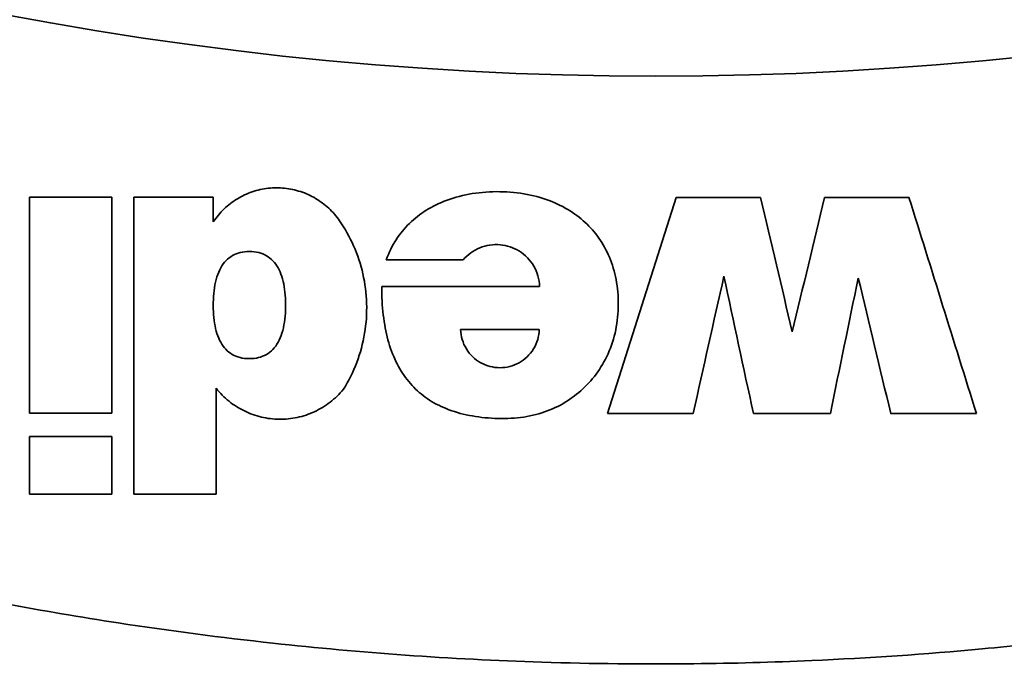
# Model space of a CAD drawing. Header units: millimetres. Extents: x -11430 to 11430, y -488 to 4365.
# Tile 57 of 95: x 1319 to 1336, y 2673 to 2684. Entities that reach past the tile are written whole.
import ezdxf

# ---------------------------------------------------------------- set-up
doc = ezdxf.new("R2010")
doc.units = ezdxf.units.MM
doc.header["$LTSCALE"] = 15
doc.layers.add('Sichtbar schmal (ISO)', color=7, linetype='Continuous', lineweight=35)

msp = doc.modelspace()

# ---------------------------------------------------------------- linework, layer by layer
at = {"layer": 'Sichtbar schmal (ISO)'}
for p, q in [((1320.817, 2680.96), (1319.389, 2680.96)), ((1322.576, 2680.96), (1321.2, 2680.96)), ((1322.576, 2680.53), (1322.576, 2680.96)), ((1329.41, 2677.211), (1330.601, 2680.954)), ((1332.064, 2680.954), (1330.601, 2680.954)), ((1334.638, 2680.954), (1333.174, 2680.954)), ((1325.575, 2679.872), (1326.909, 2679.872)), ((1326.865, 2678.668), (1328.228, 2678.668)), ((1319.389, 2677.219), (1320.817, 2677.219)), ((1329.41, 2677.211), (1330.896, 2677.211)), ((1331.941, 2677.211), (1333.275, 2677.211)), ((1334.319, 2677.211), (1335.806, 2677.211)), ((1320.817, 2676.815), (1319.389, 2676.815)), ((1319.389, 2675.813), (1320.817, 2675.813)), ((1321.2, 2675.813), (1322.626, 2675.813))]:
    msp.add_line(p, q, dxfattribs=at)
msp.add_arc((1330.251, 2743.095), 60.041, 245.05667, 294.94333, dxfattribs=at)
for centre, major_axis, ratio, start_param, end_param in [((1320.582, 5161.461), (-0.337, -8780.545), 0.00013, 4.998788, 4.999232), ((934.531, 4372.111), (-1415.905, 6016.423), 0.000076, 1.855708, 1.856112), ((1537.048, 3528.512), (-740.752, -3071.833), 0.000163, 1.290507, 1.291296), ((931.202, 3979.416), (-1449.75, 4646.089), 0.000354, 1.853932, 1.854771), ((1606.598, 3911.324), (989.068, 4415.269), 0.000169, 4.429143, 4.429704), ((924.162, 4575.622), (1448.395, -6734.529), 0.000076, 4.99777, 4.998138), ((1551.155, 3741.778), (784.936, 3824.314), 0.000162, 4.430328, 4.430966), ((813.059, 4852.259), (1847.086, -7699.874), 0.000064, 4.998433, 4.99875), ((1330.261, 2679.414), (-214.038, 0), 0.000019, 1.548533, 1.561327)]:
    msp.add_ellipse(centre, major_axis=major_axis, ratio=ratio, start_param=start_param, end_param=end_param, dxfattribs=at)
for points, knots in [([(1324.767, 2680.549), (1324.71, 2680.63), (1324.648, 2680.703), (1324.578, 2680.768), (1324.507, 2680.833), (1324.43, 2680.89), (1324.348, 2680.938), (1324.267, 2680.987), (1324.181, 2681.026), (1324.09, 2681.055), (1324, 2681.084), (1323.906, 2681.104), (1323.812, 2681.114), (1323.719, 2681.124), (1323.625, 2681.123), (1323.531, 2681.113), (1323.437, 2681.102), (1323.343, 2681.081), (1323.253, 2681.051), (1323.162, 2681.02), (1323.076, 2680.98), (1322.994, 2680.93), (1322.912, 2680.881), (1322.835, 2680.822), (1322.765, 2680.755), (1322.695, 2680.688), (1322.632, 2680.613), (1322.576, 2680.53)], [0, 0, 0, 0, 0.1111111, 0.1111111, 0.1111111, 0.2222222, 0.2222222, 0.2222222, 0.3333333, 0.3333333, 0.3333333, 0.4444444, 0.4444444, 0.4444444, 0.5555556, 0.5555556, 0.5555556, 0.6666667, 0.6666667, 0.6666667, 0.7777778, 0.7777778, 0.7777778, 0.8888889, 0.8888889, 0.8888889, 1, 1, 1, 1]), ([(1325.496, 2679.41), (1325.496, 2679.236), (1325.505, 2679.072), (1325.523, 2678.918), (1325.542, 2678.764), (1325.569, 2678.621), (1325.605, 2678.486), (1325.642, 2678.352), (1325.688, 2678.227), (1325.744, 2678.112), (1325.8, 2677.997), (1325.865, 2677.892), (1325.938, 2677.798), (1326.011, 2677.704), (1326.091, 2677.622), (1326.181, 2677.549), (1326.272, 2677.475), (1326.371, 2677.41), (1326.484, 2677.354), (1326.597, 2677.298), (1326.723, 2677.251), (1326.859, 2677.214), (1326.995, 2677.178), (1327.142, 2677.153), (1327.29, 2677.138), (1327.439, 2677.124), (1327.589, 2677.119), (1327.738, 2677.128), (1327.886, 2677.136), (1328.033, 2677.158), (1328.169, 2677.193), (1328.306, 2677.227), (1328.432, 2677.276), (1328.55, 2677.335), (1328.667, 2677.394), (1328.776, 2677.464), (1328.876, 2677.544), (1328.976, 2677.623), (1329.068, 2677.713), (1329.152, 2677.815), (1329.235, 2677.916), (1329.31, 2678.029), (1329.374, 2678.153), (1329.438, 2678.276), (1329.49, 2678.411), (1329.528, 2678.552), (1329.565, 2678.693), (1329.587, 2678.841), (1329.595, 2678.988), (1329.603, 2679.136), (1329.596, 2679.284), (1329.576, 2679.425), (1329.557, 2679.567), (1329.524, 2679.702), (1329.479, 2679.827), (1329.435, 2679.952), (1329.379, 2680.066), (1329.313, 2680.171), (1329.248, 2680.276), (1329.174, 2680.37), (1329.089, 2680.457), (1329.004, 2680.544), (1328.91, 2680.623), (1328.804, 2680.694), (1328.698, 2680.765), (1328.58, 2680.828), (1328.448, 2680.881), (1328.317, 2680.934), (1328.171, 2680.977), (1328.018, 2681.006), (1327.865, 2681.036), (1327.705, 2681.051), (1327.544, 2681.054), (1327.383, 2681.056), (1327.222, 2681.045), (1327.067, 2681.02), (1326.913, 2680.995), (1326.765, 2680.956), (1326.631, 2680.907), (1326.497, 2680.858), (1326.377, 2680.799), (1326.269, 2680.732), (1326.161, 2680.664), (1326.065, 2680.588), (1325.978, 2680.504), (1325.891, 2680.42), (1325.813, 2680.327), (1325.746, 2680.222), (1325.679, 2680.118), (1325.622, 2680), (1325.575, 2679.872)], [0, 0, 0, 0, 0.033333, 0.033333, 0.033333, 0.066667, 0.066667, 0.066667, 0.1, 0.1, 0.1, 0.133333, 0.133333, 0.133333, 0.166667, 0.166667, 0.166667, 0.2, 0.2, 0.2, 0.233333, 0.233333, 0.233333, 0.266667, 0.266667, 0.266667, 0.3, 0.3, 0.3, 0.333333, 0.333333, 0.333333, 0.366667, 0.366667, 0.366667, 0.4, 0.4, 0.4, 0.433333, 0.433333, 0.433333, 0.466667, 0.466667, 0.466667, 0.5, 0.5, 0.5, 0.533333, 0.533333, 0.533333, 0.566667, 0.566667, 0.566667, 0.6, 0.6, 0.6, 0.633333, 0.633333, 0.633333, 0.666667, 0.666667, 0.666667, 0.7, 0.7, 0.7, 0.733333, 0.733333, 0.733333, 0.766667, 0.766667, 0.766667, 0.8, 0.8, 0.8, 0.833333, 0.833333, 0.833333, 0.866667, 0.866667, 0.866667, 0.9, 0.9, 0.9, 0.933333, 0.933333, 0.933333, 0.966667, 0.966667, 0.966667, 1, 1, 1, 1]), ([(1320.817, 2677.219), (1320.817, 2677.643), (1320.817, 2678.065), (1320.817, 2678.483), (1320.817, 2678.902), (1320.817, 2679.317), (1320.817, 2679.73), (1320.817, 2680.143), (1320.817, 2680.553), (1320.817, 2680.96)], [0, 0, 0, 0, 0.3333333, 0.3333333, 0.3333333, 0.6666667, 0.6666667, 0.6666667, 1, 1, 1, 1]), ([(1321.2, 2680.96), (1321.2, 2680.404), (1321.2, 2679.843), (1321.2, 2679.276), (1321.2, 2678.71), (1321.2, 2678.138), (1321.2, 2677.561), (1321.2, 2676.983), (1321.2, 2676.401), (1321.2, 2675.813)], [0, 0, 0, 0, 0.3333333, 0.3333333, 0.3333333, 0.6666667, 0.6666667, 0.6666667, 1, 1, 1, 1]), ([(1324.832, 2677.63), (1324.925, 2677.779), (1325.002, 2677.934), (1325.064, 2678.096), (1325.125, 2678.258), (1325.171, 2678.428), (1325.2, 2678.6), (1325.229, 2678.771), (1325.24, 2678.946), (1325.235, 2679.119), (1325.23, 2679.292), (1325.208, 2679.463), (1325.17, 2679.63), (1325.132, 2679.797), (1325.077, 2679.96), (1325.01, 2680.114), (1324.942, 2680.268), (1324.861, 2680.412), (1324.767, 2680.549)], [0, 0, 0, 0, 0.166667, 0.166667, 0.166667, 0.333333, 0.333333, 0.333333, 0.5, 0.5, 0.5, 0.666667, 0.666667, 0.666667, 0.833333, 0.833333, 0.833333, 1, 1, 1, 1]), ([(1323.203, 2678.162), (1323.145, 2678.162), (1323.091, 2678.168), (1323.041, 2678.18), (1322.992, 2678.193), (1322.946, 2678.211), (1322.904, 2678.235), (1322.863, 2678.259), (1322.826, 2678.288), (1322.793, 2678.323), (1322.76, 2678.358), (1322.731, 2678.399), (1322.705, 2678.444), (1322.68, 2678.49), (1322.659, 2678.54), (1322.641, 2678.596), (1322.623, 2678.651), (1322.609, 2678.712), (1322.599, 2678.775), (1322.589, 2678.839), (1322.582, 2678.906), (1322.579, 2678.975), (1322.575, 2679.043), (1322.575, 2679.114), (1322.578, 2679.184), (1322.581, 2679.254), (1322.587, 2679.323), (1322.597, 2679.389), (1322.607, 2679.455), (1322.621, 2679.519), (1322.64, 2679.577), (1322.658, 2679.636), (1322.681, 2679.689), (1322.707, 2679.736), (1322.734, 2679.784), (1322.764, 2679.825), (1322.798, 2679.86), (1322.832, 2679.895), (1322.87, 2679.923), (1322.911, 2679.946), (1322.952, 2679.97), (1322.997, 2679.987), (1323.045, 2679.999), (1323.094, 2680.01), (1323.147, 2680.016), (1323.204, 2680.016)], [0, 0, 0, 0, 0.066667, 0.066667, 0.066667, 0.133333, 0.133333, 0.133333, 0.2, 0.2, 0.2, 0.266667, 0.266667, 0.266667, 0.333333, 0.333333, 0.333333, 0.4, 0.4, 0.4, 0.466667, 0.466667, 0.466667, 0.533333, 0.533333, 0.533333, 0.6, 0.6, 0.6, 0.666667, 0.666667, 0.666667, 0.733333, 0.733333, 0.733333, 0.8, 0.8, 0.8, 0.866667, 0.866667, 0.866667, 0.933333, 0.933333, 0.933333, 1, 1, 1, 1]), ([(1323.204, 2680.016), (1323.261, 2680.016), (1323.315, 2680.01), (1323.364, 2679.998), (1323.414, 2679.986), (1323.46, 2679.967), (1323.501, 2679.944), (1323.542, 2679.92), (1323.579, 2679.891), (1323.612, 2679.857), (1323.645, 2679.822), (1323.674, 2679.782), (1323.699, 2679.736), (1323.725, 2679.691), (1323.746, 2679.641), (1323.764, 2679.586), (1323.782, 2679.531), (1323.796, 2679.471), (1323.806, 2679.408), (1323.817, 2679.344), (1323.823, 2679.278), (1323.827, 2679.209), (1323.831, 2679.14), (1323.831, 2679.07), (1323.829, 2679), (1323.826, 2678.93), (1323.82, 2678.861), (1323.81, 2678.794), (1323.801, 2678.727), (1323.787, 2678.663), (1323.768, 2678.604), (1323.75, 2678.546), (1323.728, 2678.492), (1323.701, 2678.444), (1323.675, 2678.397), (1323.644, 2678.355), (1323.61, 2678.32), (1323.576, 2678.284), (1323.539, 2678.256), (1323.498, 2678.232), (1323.456, 2678.209), (1323.411, 2678.191), (1323.362, 2678.18), (1323.313, 2678.168), (1323.26, 2678.162), (1323.203, 2678.162)], [0, 0, 0, 0, 0.066667, 0.066667, 0.066667, 0.133333, 0.133333, 0.133333, 0.2, 0.2, 0.2, 0.266667, 0.266667, 0.266667, 0.333333, 0.333333, 0.333333, 0.4, 0.4, 0.4, 0.466667, 0.466667, 0.466667, 0.533333, 0.533333, 0.533333, 0.6, 0.6, 0.6, 0.666667, 0.666667, 0.666667, 0.733333, 0.733333, 0.733333, 0.8, 0.8, 0.8, 0.866667, 0.866667, 0.866667, 0.933333, 0.933333, 0.933333, 1, 1, 1, 1]), ([(1326.909, 2679.872), (1326.949, 2679.919), (1326.993, 2679.96), (1327.042, 2679.995), (1327.09, 2680.03), (1327.143, 2680.06), (1327.198, 2680.082), (1327.253, 2680.105), (1327.311, 2680.121), (1327.37, 2680.13), (1327.429, 2680.139), (1327.489, 2680.141), (1327.548, 2680.135), (1327.607, 2680.13), (1327.665, 2680.118), (1327.722, 2680.099), (1327.778, 2680.08), (1327.833, 2680.054), (1327.883, 2680.022), (1327.934, 2679.991), (1327.981, 2679.953), (1328.023, 2679.909), (1328.065, 2679.865), (1328.102, 2679.816), (1328.133, 2679.763), (1328.164, 2679.71), (1328.188, 2679.653), (1328.205, 2679.594), (1328.222, 2679.535), (1328.231, 2679.474), (1328.234, 2679.41)], [0, 0, 0, 0, 0.1, 0.1, 0.1, 0.2, 0.2, 0.2, 0.3, 0.3, 0.3, 0.4, 0.4, 0.4, 0.5, 0.5, 0.5, 0.6, 0.6, 0.6, 0.7, 0.7, 0.7, 0.8, 0.8, 0.8, 0.9, 0.9, 0.9, 1, 1, 1, 1]), ([(1328.228, 2678.668), (1328.226, 2678.607), (1328.216, 2678.548), (1328.2, 2678.492), (1328.183, 2678.435), (1328.159, 2678.381), (1328.128, 2678.33), (1328.097, 2678.28), (1328.06, 2678.234), (1328.017, 2678.193), (1327.975, 2678.153), (1327.928, 2678.118), (1327.877, 2678.09), (1327.826, 2678.062), (1327.772, 2678.04), (1327.716, 2678.026), (1327.66, 2678.011), (1327.603, 2678.004), (1327.545, 2678.004), (1327.488, 2678.004), (1327.431, 2678.012), (1327.375, 2678.026), (1327.319, 2678.041), (1327.265, 2678.062), (1327.214, 2678.091), (1327.163, 2678.119), (1327.117, 2678.153), (1327.074, 2678.194), (1327.032, 2678.234), (1326.995, 2678.28), (1326.964, 2678.331), (1326.933, 2678.381), (1326.909, 2678.435), (1326.893, 2678.492), (1326.876, 2678.548), (1326.867, 2678.607), (1326.865, 2678.668)], [0, 0, 0, 0, 0.0833333, 0.0833333, 0.0833333, 0.1666667, 0.1666667, 0.1666667, 0.25, 0.25, 0.25, 0.3333333, 0.3333333, 0.3333333, 0.4166667, 0.4166667, 0.4166667, 0.5, 0.5, 0.5, 0.5833333, 0.5833333, 0.5833333, 0.6666667, 0.6666667, 0.6666667, 0.75, 0.75, 0.75, 0.8333333, 0.8333333, 0.8333333, 0.9166667, 0.9166667, 0.9166667, 1, 1, 1, 1]), ([(1355.604, 2678.345), (1355.471, 2678.284), (1355.337, 2678.224), (1355.203, 2678.164), (1353.903, 2677.588), (1352.585, 2677.056), (1351.253, 2676.572), (1351.017, 2676.487), (1350.781, 2676.402), (1350.544, 2676.319), (1349.306, 2675.887), (1348.057, 2675.494), (1346.796, 2675.142), (1346.449, 2675.045), (1346.102, 2674.951), (1345.754, 2674.86), (1344.591, 2674.557), (1343.419, 2674.288), (1342.24, 2674.054), (1341.782, 2673.962), (1341.323, 2673.876), (1340.863, 2673.796), (1339.785, 2673.607), (1338.703, 2673.447), (1337.618, 2673.316), (1337.047, 2673.247), (1336.476, 2673.186), (1335.904, 2673.133), (1334.923, 2673.042), (1333.939, 2672.975), (1332.954, 2672.932), (1332.272, 2672.902), (1331.59, 2672.883), (1330.908, 2672.876), (1330.029, 2672.866), (1329.15, 2672.876), (1328.272, 2672.904), (1327.481, 2672.93), (1326.692, 2672.97), (1325.904, 2673.026), (1325.137, 2673.081), (1324.372, 2673.149), (1323.608, 2673.233), (1322.714, 2673.33), (1321.823, 2673.446), (1320.93, 2673.583), (1320.274, 2673.684), (1319.617, 2673.796), (1318.958, 2673.919), (1317.958, 2674.106), (1316.953, 2674.32), (1315.943, 2674.561), (1315.381, 2674.696), (1314.817, 2674.839), (1314.253, 2674.991), (1313.128, 2675.295), (1311.999, 2675.633), (1310.878, 2676.006), (1310.424, 2676.156), (1309.972, 2676.312), (1309.522, 2676.473), (1308.296, 2676.912), (1307.084, 2677.39), (1305.885, 2677.908), (1305.554, 2678.05), (1305.225, 2678.196), (1304.897, 2678.345)], [0, 0, 0, 0, 0.008508, 0.008508, 0.008508, 0.090909, 0.090909, 0.090909, 0.105515, 0.105515, 0.105515, 0.181818, 0.181818, 0.181818, 0.20276, 0.20276, 0.20276, 0.272727, 0.272727, 0.272727, 0.299932, 0.299932, 0.299932, 0.363636, 0.363636, 0.363636, 0.397122, 0.397122, 0.397122, 0.454545, 0.454545, 0.454545, 0.494278, 0.494278, 0.494278, 0.545455, 0.545455, 0.545455, 0.591537, 0.591537, 0.591537, 0.636364, 0.636364, 0.636364, 0.688788, 0.688788, 0.688788, 0.727273, 0.727273, 0.727273, 0.785676, 0.785676, 0.785676, 0.818182, 0.818182, 0.818182, 0.882928, 0.882928, 0.882928, 0.909091, 0.909091, 0.909091, 0.98037, 0.98037, 0.98037, 1, 1, 1, 1]), ([(1322.626, 2677.649), (1322.694, 2677.564), (1322.768, 2677.489), (1322.85, 2677.423), (1322.932, 2677.357), (1323.021, 2677.301), (1323.116, 2677.255), (1323.21, 2677.209), (1323.309, 2677.173), (1323.411, 2677.149), (1323.512, 2677.125), (1323.617, 2677.113), (1323.721, 2677.111), (1323.826, 2677.11), (1323.93, 2677.121), (1324.033, 2677.143), (1324.135, 2677.165), (1324.236, 2677.198), (1324.332, 2677.242), (1324.427, 2677.287), (1324.518, 2677.342), (1324.602, 2677.406), (1324.686, 2677.471), (1324.762, 2677.546), (1324.832, 2677.63)], [0, 0, 0, 0, 0.125, 0.125, 0.125, 0.25, 0.25, 0.25, 0.375, 0.375, 0.375, 0.5, 0.5, 0.5, 0.625, 0.625, 0.625, 0.75, 0.75, 0.75, 0.875, 0.875, 0.875, 1, 1, 1, 1]), ([(1322.626, 2675.813), (1322.626, 2676.018), (1322.626, 2676.224), (1322.626, 2676.428), (1322.626, 2676.633), (1322.626, 2676.837), (1322.626, 2677.04), (1322.626, 2677.244), (1322.626, 2677.447), (1322.626, 2677.649)], [0, 0, 0, 0, 0.333333, 0.333333, 0.333333, 0.666667, 0.666667, 0.666667, 1, 1, 1, 1])]:
    msp.add_open_spline(points, degree=3, knots=knots, dxfattribs=at)
for points in [[(1319.389, 2676.815), (1319.389, 2676.705), (1319.389, 2676.483), (1319.389, 2676.148), (1319.389, 2675.925), (1319.389, 2675.813)], [(1320.817, 2675.813), (1320.817, 2675.925), (1320.817, 2676.148), (1320.817, 2676.483), (1320.817, 2676.705), (1320.817, 2676.815)]]:
    msp.add_open_spline(points, degree=3, dxfattribs=at)

doc.saveas('drawing.dxf')
